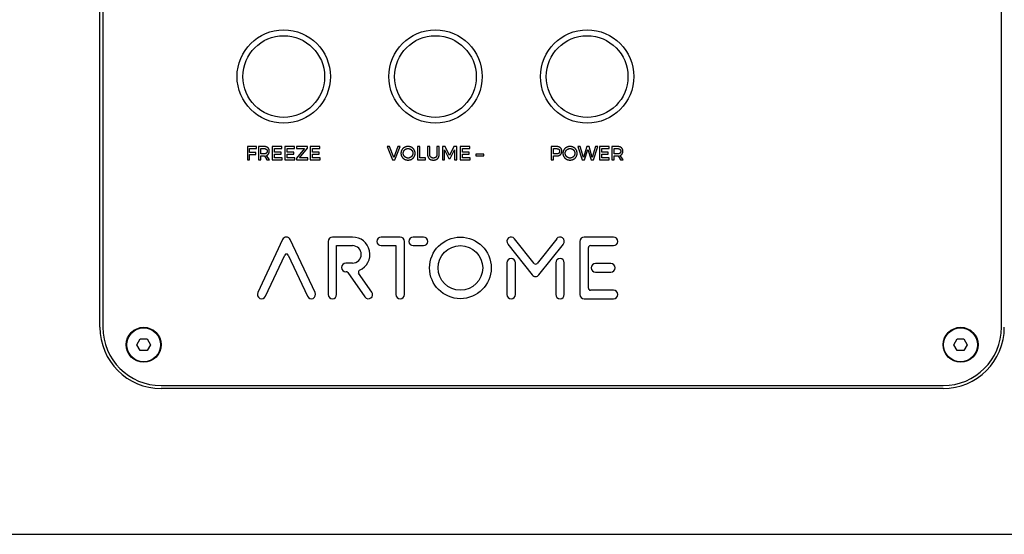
# Model space of a CAD drawing. Extents: x 11880 to 25577, y 6756 to 10446.
# Tile 13 of 87: x 12769 to 12937, y 9045 to 9133. Entities that reach past the tile are written whole.
import ezdxf

# ---------------------------------------------------------------- set-up
doc = ezdxf.new("R2010")
doc.units = 0
doc.header["$MEASUREMENT"] = 0
doc.layers.add('HAIRLINE', color=178, linetype='CONTINUOUS')

msp = doc.modelspace()

# ---------------------------------------------------------------- linework, layer by layer
at = {"layer": 'HAIRLINE'}
for p, q in [((12782.44, 9080.26), (12782.44, 9174.26)), ((12782.94, 9174.26), (12782.94, 9080.26)), ((12936.94, 9080.26), (12936.94, 9174.26)), ((12810.54, 9111.26), (12809.6, 9111.26)), ((12809.6, 9111.26), (12809.6, 9108.96)), ((12809.99, 9110), (12809.99, 9110.91)), ((12809.99, 9110.91), (12810.54, 9110.91)), ((12838.98, 9111.25), (12838.59, 9111.25)), ((12838.59, 9111.25), (12838.59, 9109.9)), ((12838.98, 9109.9), (12838.98, 9111.25)), ((12840.59, 9111.25), (12840.2, 9111.25)), ((12840.2, 9111.25), (12840.2, 9109.9)), ((12840.59, 9109.9), (12840.59, 9111.25)), ((12859.77, 9111.25), (12859.77, 9108.95)), ((12860.69, 9111.25), (12859.77, 9111.25)), ((12860.16, 9110.9), (12860.67, 9110.9)), ((12860.16, 9109.99), (12860.16, 9110.9)), ((12871.14, 9111.25), (12870.2, 9111.25)), ((12870.2, 9111.25), (12870.2, 9108.95)), ((12870.59, 9109.99), (12870.59, 9110.9)), ((12870.59, 9110.9), (12871.14, 9110.9)), ((12810.54, 9110), (12809.99, 9110)), ((12809.99, 9108.96), (12809.99, 9109.65)), ((12809.99, 9109.65), (12810.54, 9109.65)), ((12810.64, 9109.66), (12811.06, 9108.96)), ((12811.5, 9108.96), (12810.99, 9109.73)), ((12860.67, 9109.99), (12860.16, 9109.99)), ((12860.16, 9108.95), (12860.16, 9109.64)), ((12860.16, 9109.64), (12860.69, 9109.64)), ((12871.14, 9109.99), (12870.59, 9109.99)), ((12870.59, 9108.95), (12870.59, 9109.64)), ((12870.59, 9109.64), (12871.14, 9109.64)), ((12871.24, 9109.65), (12871.66, 9108.95)), ((12872.1, 9108.95), (12871.59, 9109.72)), ((12809.6, 9108.96), (12809.99, 9108.96)), ((12811.06, 9108.96), (12811.5, 9108.96)), ((12859.77, 9108.95), (12860.16, 9108.95)), ((12870.2, 9108.95), (12870.59, 9108.95)), ((12871.66, 9108.95), (12872.1, 9108.95)), ((12825.73, 9095.73), (12822.28, 9095.73)), ((12833.9, 9095.73), (12830.65, 9095.73)), ((12837.89, 9095.73), (12836.1, 9095.73)), ((12870.48, 9095.73), (12865.44, 9095.73)), ((12813.74, 9095.31), (12809.49, 9086.2)), ((12819.31, 9086.2), (12815.07, 9095.31)), ((12821.55, 9095), (12821.55, 9085.89)), ((12823.01, 9085.89), (12823.01, 9094.27)), ((12823.01, 9094.27), (12825.73, 9094.27)), ((12830.65, 9094.27), (12833.17, 9094.27)), ((12833.17, 9094.27), (12833.17, 9085.89)), ((12834.64, 9085.89), (12834.64, 9095)), ((12836.1, 9094.27), (12837.89, 9094.27)), ((12852.34, 9094.54), (12856.53, 9089.26)), ((12856.85, 9091.21), (12853.49, 9095.45)), ((12860.72, 9095.45), (12857.36, 9091.21)), ((12857.68, 9089.26), (12861.86, 9094.54)), ((12864.7, 9095), (12864.7, 9085.89)), ((12866.17, 9086.95), (12866.17, 9093.94)), ((12866.49, 9094.27), (12870.48, 9094.27)), ((12810.82, 9085.58), (12814.11, 9092.63)), ((12814.7, 9092.63), (12817.99, 9085.58)), ((12825.73, 9091.26), (12824.57, 9091.26)), ((12852.19, 9091.34), (12852.19, 9085.89)), ((12853.65, 9085.89), (12853.65, 9091.34)), ((12860.56, 9091.34), (12860.56, 9085.89)), ((12862.02, 9085.89), (12862.02, 9091.34)), ((12869.99, 9091.18), (12867.39, 9091.18)), ((12824.57, 9089.79), (12824.66, 9089.79)), ((12824.93, 9089.66), (12827.86, 9085.47)), ((12829.06, 9086.31), (12826.78, 9089.56)), ((12867.39, 9089.71), (12869.99, 9089.71)), ((12870.48, 9086.62), (12866.49, 9086.62)), ((12865.44, 9085.16), (12870.48, 9085.16)), ((12792.94, 9070.26), (12926.94, 9070.26)), ((12926.94, 9069.76), (12792.94, 9069.76)), ((12664.94, 9044.76), (13054.94, 9044.76))]:
    msp.add_line(p, q, dxfattribs=at)
for points in [[(12809.25, 9110.91), (12809.26, 9111.26), (12807.71, 9111.26), (12807.71, 9108.96), (12808.1, 9108.96), (12808.1, 9109.9), (12809.15, 9109.9), (12809.15, 9110.25), (12808.1, 9110.25), (12808.1, 9110.91)], [(12813.62, 9110.91), (12813.62, 9111.26), (12811.98, 9111.26), (12811.98, 9108.96), (12813.66, 9108.96), (12813.66, 9109.31), (12812.37, 9109.31), (12812.37, 9109.94), (12813.49, 9109.94), (12813.49, 9110.29), (12812.37, 9110.29), (12812.37, 9110.91)], [(12815.78, 9110.91), (12815.78, 9111.26), (12814.13, 9111.26), (12814.13, 9108.96), (12815.82, 9108.96), (12815.82, 9109.31), (12814.52, 9109.31), (12814.52, 9109.94), (12815.65, 9109.94), (12815.65, 9110.29), (12814.52, 9110.29), (12814.52, 9110.91)], [(12818.03, 9110.98), (12818.03, 9111.26), (12816.15, 9111.26), (12816.15, 9110.91), (12817.51, 9110.91), (12816.11, 9109.24), (12816.11, 9108.96), (12818.05, 9108.96), (12818.05, 9109.31), (12816.63, 9109.31)], [(12820.12, 9110.91), (12820.12, 9111.26), (12818.48, 9111.26), (12818.48, 9108.96), (12820.16, 9108.96), (12820.16, 9109.31), (12818.87, 9109.31), (12818.87, 9109.94), (12819.99, 9109.94), (12819.99, 9110.29), (12818.87, 9110.29), (12818.87, 9110.91)], [(12832.98, 9108.95), (12833.91, 9111.25), (12833.5, 9111.25), (12832.79, 9109.38), (12832.08, 9111.25), (12831.66, 9111.25), (12832.58, 9108.95)], [(12835.25, 9111.26), (12835.21, 9111.26), (12835.18, 9111.26), (12835.15, 9111.26), (12835.12, 9111.26), (12835.09, 9111.25), (12835.06, 9111.25), (12835.03, 9111.24), (12835, 9111.24), (12834.97, 9111.23), (12834.94, 9111.23), (12834.91, 9111.22), (12834.88, 9111.21), (12834.85, 9111.2), (12834.82, 9111.19), (12834.79, 9111.18), (12834.77, 9111.17), (12834.74, 9111.16), (12834.71, 9111.15), (12834.69, 9111.14), (12834.66, 9111.12), (12834.63, 9111.11), (12834.61, 9111.1), (12834.58, 9111.08), (12834.56, 9111.07), (12834.53, 9111.05), (12834.51, 9111.04), (12834.49, 9111.02), (12834.47, 9111), (12834.44, 9110.98), (12834.42, 9110.97), (12834.4, 9110.95), (12834.38, 9110.93), (12834.36, 9110.91), (12834.34, 9110.89), (12834.32, 9110.87), (12834.3, 9110.85), (12834.28, 9110.83), (12834.27, 9110.8), (12834.25, 9110.78), (12834.23, 9110.76), (12834.22, 9110.73), (12834.2, 9110.71), (12834.19, 9110.69), (12834.17, 9110.66), (12834.16, 9110.64), (12834.15, 9110.61), (12834.13, 9110.59), (12834.12, 9110.56), (12834.11, 9110.53), (12834.1, 9110.51), (12834.09, 9110.48), (12834.08, 9110.45), (12834.07, 9110.43), (12834.07, 9110.4), (12834.06, 9110.37), (12834.05, 9110.34), (12834.05, 9110.31), (12834.04, 9110.28), (12834.04, 9110.25), (12834.03, 9110.22), (12834.03, 9110.19), (12834.03, 9110.16), (12834.03, 9110.13), (12834.03, 9110.1), (12834.03, 9110.07), (12834.03, 9110.04), (12834.03, 9110.01), (12834.03, 9109.98), (12834.04, 9109.95), (12834.04, 9109.92), (12834.05, 9109.89), (12834.05, 9109.86), (12834.06, 9109.83), (12834.07, 9109.81), (12834.07, 9109.78), (12834.08, 9109.75), (12834.09, 9109.72), (12834.1, 9109.69), (12834.11, 9109.67), (12834.12, 9109.64), (12834.13, 9109.62), (12834.15, 9109.59), (12834.16, 9109.56), (12834.17, 9109.54), (12834.19, 9109.51), (12834.2, 9109.49), (12834.22, 9109.47), (12834.23, 9109.44), (12834.25, 9109.42), (12834.27, 9109.4), (12834.28, 9109.38), (12834.3, 9109.35), (12834.32, 9109.33), (12834.34, 9109.31), (12834.36, 9109.29), (12834.38, 9109.27), (12834.4, 9109.25), (12834.42, 9109.23), (12834.44, 9109.21), (12834.47, 9109.2), (12834.49, 9109.18), (12834.51, 9109.16), (12834.53, 9109.15), (12834.56, 9109.13), (12834.58, 9109.12), (12834.61, 9109.1), (12834.63, 9109.09), (12834.66, 9109.07), (12834.69, 9109.06), (12834.71, 9109.05), (12834.74, 9109.04), (12834.77, 9109.02), (12834.79, 9109.01), (12834.82, 9109), (12834.85, 9108.99), (12834.88, 9108.99), (12834.91, 9108.98), (12834.94, 9108.97), (12834.97, 9108.96), (12835, 9108.96), (12835.03, 9108.95), (12835.06, 9108.95), (12835.09, 9108.94), (12835.12, 9108.94), (12835.15, 9108.94), (12835.18, 9108.94), (12835.21, 9108.93), (12835.25, 9108.93), (12835.28, 9108.93), (12835.31, 9108.94), (12835.34, 9108.94), (12835.37, 9108.94), (12835.4, 9108.94), (12835.44, 9108.95), (12835.47, 9108.95), (12835.5, 9108.96), (12835.53, 9108.96), (12835.56, 9108.97), (12835.58, 9108.98), (12835.61, 9108.99), (12835.64, 9108.99), (12835.67, 9109), (12835.7, 9109.01), (12835.73, 9109.02), (12835.75, 9109.04), (12835.78, 9109.05), (12835.81, 9109.06), (12835.83, 9109.07), (12835.86, 9109.09), (12835.88, 9109.1), (12835.91, 9109.12), (12835.93, 9109.13), (12835.96, 9109.15), (12835.98, 9109.16), (12836, 9109.18), (12836.03, 9109.2), (12836.05, 9109.21), (12836.07, 9109.23), (12836.09, 9109.25), (12836.11, 9109.27), (12836.13, 9109.29), (12836.15, 9109.31), (12836.17, 9109.33), (12836.19, 9109.35), (12836.21, 9109.38), (12836.23, 9109.4), (12836.24, 9109.42), (12836.26, 9109.44), (12836.28, 9109.47), (12836.29, 9109.49), (12836.31, 9109.51), (12836.32, 9109.54), (12836.33, 9109.56), (12836.35, 9109.59), (12836.36, 9109.62), (12836.37, 9109.64), (12836.38, 9109.67), (12836.39, 9109.69), (12836.4, 9109.72), (12836.41, 9109.75), (12836.42, 9109.78), (12836.43, 9109.81), (12836.43, 9109.83), (12836.44, 9109.86), (12836.45, 9109.89), (12836.45, 9109.92), (12836.46, 9109.95), (12836.46, 9109.98), (12836.46, 9110.01), (12836.46, 9110.04), (12836.47, 9110.07), (12836.47, 9110.1), (12836.47, 9110.13), (12836.46, 9110.16), (12836.46, 9110.19), (12836.46, 9110.22), (12836.46, 9110.25), (12836.45, 9110.28), (12836.45, 9110.31), (12836.44, 9110.34), (12836.43, 9110.37), (12836.43, 9110.4), (12836.42, 9110.42), (12836.41, 9110.45), (12836.4, 9110.48), (12836.39, 9110.51), (12836.38, 9110.53), (12836.37, 9110.56), (12836.36, 9110.59), (12836.35, 9110.61), (12836.33, 9110.64), (12836.32, 9110.66), (12836.31, 9110.69), (12836.29, 9110.71), (12836.28, 9110.73), (12836.26, 9110.76), (12836.24, 9110.78), (12836.23, 9110.8), (12836.21, 9110.82), (12836.19, 9110.85), (12836.17, 9110.87), (12836.15, 9110.89), (12836.13, 9110.91), (12836.11, 9110.93), (12836.09, 9110.95), (12836.07, 9110.97), (12836.05, 9110.98), (12836.03, 9111), (12836, 9111.02), (12835.98, 9111.04), (12835.96, 9111.05), (12835.93, 9111.07), (12835.91, 9111.08), (12835.88, 9111.1), (12835.86, 9111.11), (12835.83, 9111.12), (12835.81, 9111.14), (12835.78, 9111.15), (12835.75, 9111.16), (12835.73, 9111.17), (12835.7, 9111.18), (12835.67, 9111.19), (12835.64, 9111.2), (12835.61, 9111.21), (12835.58, 9111.22), (12835.56, 9111.23), (12835.53, 9111.23), (12835.5, 9111.24), (12835.47, 9111.24), (12835.44, 9111.25), (12835.4, 9111.25), (12835.37, 9111.26), (12835.34, 9111.26), (12835.31, 9111.26), (12835.28, 9111.26)], [(12835.25, 9110.91), (12835.27, 9110.91), (12835.29, 9110.91), (12835.31, 9110.91), (12835.33, 9110.91), (12835.35, 9110.91), (12835.37, 9110.9), (12835.39, 9110.9), (12835.41, 9110.9), (12835.43, 9110.89), (12835.45, 9110.89), (12835.47, 9110.88), (12835.49, 9110.88), (12835.51, 9110.87), (12835.53, 9110.86), (12835.55, 9110.86), (12835.57, 9110.85), (12835.59, 9110.84), (12835.6, 9110.83), (12835.62, 9110.83), (12835.64, 9110.82), (12835.66, 9110.81), (12835.67, 9110.8), (12835.69, 9110.79), (12835.71, 9110.78), (12835.72, 9110.77), (12835.74, 9110.75), (12835.75, 9110.74), (12835.77, 9110.73), (12835.78, 9110.72), (12835.8, 9110.7), (12835.81, 9110.69), (12835.83, 9110.68), (12835.84, 9110.66), (12835.85, 9110.65), (12835.87, 9110.64), (12835.88, 9110.62), (12835.89, 9110.61), (12835.9, 9110.59), (12835.92, 9110.57), (12835.93, 9110.56), (12835.94, 9110.54), (12835.95, 9110.53), (12835.96, 9110.51), (12835.97, 9110.49), (12835.98, 9110.47), (12835.99, 9110.46), (12836, 9110.44), (12836, 9110.42), (12836.01, 9110.4), (12836.02, 9110.38), (12836.02, 9110.36), (12836.03, 9110.35), (12836.04, 9110.33), (12836.04, 9110.31), (12836.05, 9110.29), (12836.05, 9110.27), (12836.06, 9110.25), (12836.06, 9110.23), (12836.06, 9110.21), (12836.06, 9110.19), (12836.07, 9110.16), (12836.07, 9110.14), (12836.07, 9110.12), (12836.07, 9110.1), (12836.07, 9110.08), (12836.07, 9110.06), (12836.07, 9110.04), (12836.06, 9110.02), (12836.06, 9110), (12836.06, 9109.98), (12836.06, 9109.96), (12836.05, 9109.94), (12836.05, 9109.92), (12836.04, 9109.9), (12836.04, 9109.88), (12836.03, 9109.86), (12836.03, 9109.84), (12836.02, 9109.83), (12836.01, 9109.81), (12836.01, 9109.79), (12836, 9109.77), (12835.99, 9109.75), (12835.98, 9109.73), (12835.97, 9109.71), (12835.96, 9109.7), (12835.95, 9109.68), (12835.94, 9109.66), (12835.93, 9109.64), (12835.92, 9109.63), (12835.91, 9109.61), (12835.89, 9109.6), (12835.88, 9109.58), (12835.87, 9109.57), (12835.86, 9109.55), (12835.84, 9109.54), (12835.83, 9109.52), (12835.81, 9109.51), (12835.8, 9109.49), (12835.79, 9109.48), (12835.77, 9109.47), (12835.75, 9109.46), (12835.74, 9109.44), (12835.72, 9109.43), (12835.71, 9109.42), (12835.69, 9109.41), (12835.67, 9109.4), (12835.65, 9109.39), (12835.64, 9109.38), (12835.62, 9109.37), (12835.6, 9109.36), (12835.58, 9109.35), (12835.56, 9109.34), (12835.54, 9109.34), (12835.53, 9109.33), (12835.51, 9109.32), (12835.49, 9109.32), (12835.47, 9109.31), (12835.45, 9109.31), (12835.43, 9109.3), (12835.41, 9109.3), (12835.39, 9109.29), (12835.37, 9109.29), (12835.35, 9109.29), (12835.33, 9109.29), (12835.31, 9109.28), (12835.29, 9109.28), (12835.27, 9109.28), (12835.25, 9109.28), (12835.23, 9109.28), (12835.21, 9109.28), (12835.19, 9109.29), (12835.17, 9109.29), (12835.15, 9109.29), (12835.13, 9109.29), (12835.11, 9109.3), (12835.08, 9109.3), (12835.07, 9109.3), (12835.05, 9109.31), (12835.03, 9109.31), (12835.01, 9109.32), (12834.99, 9109.33), (12834.97, 9109.33), (12834.95, 9109.34), (12834.93, 9109.35), (12834.91, 9109.35), (12834.89, 9109.36), (12834.88, 9109.37), (12834.86, 9109.38), (12834.84, 9109.39), (12834.82, 9109.4), (12834.81, 9109.41), (12834.79, 9109.42), (12834.77, 9109.43), (12834.76, 9109.44), (12834.74, 9109.46), (12834.73, 9109.47), (12834.71, 9109.48), (12834.7, 9109.49), (12834.68, 9109.51), (12834.67, 9109.52), (12834.65, 9109.53), (12834.64, 9109.55), (12834.63, 9109.56), (12834.61, 9109.58), (12834.6, 9109.59), (12834.59, 9109.61), (12834.58, 9109.63), (12834.57, 9109.64), (12834.55, 9109.66), (12834.54, 9109.67), (12834.53, 9109.69), (12834.52, 9109.71), (12834.51, 9109.73), (12834.5, 9109.74), (12834.5, 9109.76), (12834.49, 9109.78), (12834.48, 9109.8), (12834.47, 9109.82), (12834.47, 9109.84), (12834.46, 9109.86), (12834.45, 9109.88), (12834.45, 9109.89), (12834.44, 9109.91), (12834.44, 9109.93), (12834.43, 9109.95), (12834.43, 9109.98), (12834.43, 9110), (12834.43, 9110.02), (12834.42, 9110.04), (12834.42, 9110.06), (12834.42, 9110.08), (12834.42, 9110.1), (12834.42, 9110.12), (12834.42, 9110.14), (12834.42, 9110.16), (12834.43, 9110.19), (12834.43, 9110.21), (12834.43, 9110.23), (12834.43, 9110.25), (12834.44, 9110.27), (12834.44, 9110.29), (12834.45, 9110.31), (12834.45, 9110.33), (12834.46, 9110.35), (12834.47, 9110.36), (12834.47, 9110.38), (12834.48, 9110.4), (12834.49, 9110.42), (12834.5, 9110.44), (12834.5, 9110.46), (12834.51, 9110.47), (12834.52, 9110.49), (12834.53, 9110.51), (12834.54, 9110.53), (12834.55, 9110.54), (12834.56, 9110.56), (12834.58, 9110.57), (12834.59, 9110.59), (12834.6, 9110.61), (12834.61, 9110.62), (12834.62, 9110.64), (12834.64, 9110.65), (12834.65, 9110.66), (12834.67, 9110.68), (12834.68, 9110.69), (12834.69, 9110.7), (12834.71, 9110.72), (12834.72, 9110.73), (12834.74, 9110.74), (12834.76, 9110.75), (12834.77, 9110.77), (12834.79, 9110.78), (12834.81, 9110.79), (12834.82, 9110.8), (12834.84, 9110.81), (12834.86, 9110.82), (12834.87, 9110.83), (12834.89, 9110.83), (12834.91, 9110.84), (12834.93, 9110.85), (12834.95, 9110.86), (12834.97, 9110.86), (12834.99, 9110.87), (12835, 9110.88), (12835.02, 9110.88), (12835.04, 9110.89), (12835.06, 9110.89), (12835.08, 9110.9), (12835.1, 9110.9), (12835.12, 9110.9), (12835.15, 9110.91), (12835.17, 9110.91), (12835.19, 9110.91), (12835.21, 9110.91), (12835.23, 9110.91)], [(12838.26, 9109.3), (12837.27, 9109.3), (12837.27, 9111.25), (12836.88, 9111.25), (12836.88, 9108.95), (12838.26, 9108.95)], [(12843.58, 9108.95), (12843.58, 9111.25), (12843.12, 9111.25), (12842.36, 9109.72), (12841.6, 9111.25), (12841.14, 9111.25), (12841.14, 9108.95), (12841.51, 9108.95), (12841.51, 9110.67), (12842.24, 9109.19), (12842.49, 9109.19), (12843.21, 9110.67), (12843.22, 9108.95)], [(12845.83, 9110.9), (12845.83, 9111.25), (12844.18, 9111.25), (12844.18, 9108.95), (12845.87, 9108.95), (12845.87, 9109.3), (12844.57, 9109.3), (12844.57, 9109.93), (12845.7, 9109.93), (12845.7, 9110.28), (12844.57, 9110.28), (12844.57, 9110.9)], [(12863.01, 9111.26), (12862.98, 9111.26), (12862.95, 9111.26), (12862.92, 9111.26), (12862.88, 9111.26), (12862.85, 9111.25), (12862.82, 9111.25), (12862.79, 9111.24), (12862.76, 9111.24), (12862.73, 9111.23), (12862.7, 9111.23), (12862.67, 9111.22), (12862.64, 9111.21), (12862.61, 9111.2), (12862.59, 9111.19), (12862.56, 9111.18), (12862.53, 9111.17), (12862.5, 9111.16), (12862.48, 9111.15), (12862.45, 9111.14), (12862.42, 9111.12), (12862.4, 9111.11), (12862.37, 9111.1), (12862.35, 9111.08), (12862.32, 9111.07), (12862.3, 9111.05), (12862.28, 9111.04), (12862.25, 9111.02), (12862.23, 9111), (12862.21, 9110.98), (12862.19, 9110.97), (12862.16, 9110.95), (12862.14, 9110.93), (12862.12, 9110.91), (12862.1, 9110.89), (12862.08, 9110.87), (12862.07, 9110.85), (12862.05, 9110.83), (12862.03, 9110.8), (12862.01, 9110.78), (12862, 9110.76), (12861.98, 9110.73), (12861.97, 9110.71), (12861.95, 9110.69), (12861.94, 9110.66), (12861.92, 9110.64), (12861.91, 9110.61), (12861.9, 9110.59), (12861.89, 9110.56), (12861.87, 9110.53), (12861.86, 9110.51), (12861.85, 9110.48), (12861.85, 9110.45), (12861.84, 9110.43), (12861.83, 9110.4), (12861.82, 9110.37), (12861.82, 9110.34), (12861.81, 9110.31), (12861.81, 9110.28), (12861.8, 9110.25), (12861.8, 9110.22), (12861.8, 9110.19), (12861.79, 9110.16), (12861.79, 9110.13), (12861.79, 9110.1), (12861.79, 9110.07), (12861.79, 9110.04), (12861.8, 9110.01), (12861.8, 9109.98), (12861.8, 9109.95), (12861.81, 9109.92), (12861.81, 9109.89), (12861.82, 9109.86), (12861.82, 9109.83), (12861.83, 9109.81), (12861.84, 9109.78), (12861.85, 9109.75), (12861.85, 9109.72), (12861.86, 9109.69), (12861.87, 9109.67), (12861.89, 9109.64), (12861.9, 9109.62), (12861.91, 9109.59), (12861.92, 9109.56), (12861.94, 9109.54), (12861.95, 9109.51), (12861.97, 9109.49), (12861.98, 9109.47), (12862, 9109.44), (12862.01, 9109.42), (12862.03, 9109.4), (12862.05, 9109.38), (12862.07, 9109.35), (12862.08, 9109.33), (12862.1, 9109.31), (12862.12, 9109.29), (12862.14, 9109.27), (12862.16, 9109.25), (12862.19, 9109.23), (12862.21, 9109.21), (12862.23, 9109.2), (12862.25, 9109.18), (12862.28, 9109.16), (12862.3, 9109.15), (12862.32, 9109.13), (12862.35, 9109.12), (12862.37, 9109.1), (12862.4, 9109.09), (12862.42, 9109.07), (12862.45, 9109.06), (12862.48, 9109.05), (12862.5, 9109.04), (12862.53, 9109.02), (12862.56, 9109.01), (12862.59, 9109), (12862.61, 9108.99), (12862.64, 9108.99), (12862.67, 9108.98), (12862.7, 9108.97), (12862.73, 9108.96), (12862.76, 9108.96), (12862.79, 9108.95), (12862.82, 9108.95), (12862.85, 9108.94), (12862.88, 9108.94), (12862.92, 9108.94), (12862.95, 9108.94), (12862.98, 9108.93), (12863.01, 9108.93), (12863.04, 9108.93), (12863.07, 9108.94), (12863.11, 9108.94), (12863.14, 9108.94), (12863.17, 9108.94), (12863.2, 9108.95), (12863.23, 9108.95), (12863.26, 9108.96), (12863.29, 9108.96), (12863.32, 9108.97), (12863.35, 9108.98), (12863.38, 9108.99), (12863.41, 9108.99), (12863.44, 9109), (12863.46, 9109.01), (12863.49, 9109.02), (12863.52, 9109.04), (12863.55, 9109.05), (12863.57, 9109.06), (12863.6, 9109.07), (12863.62, 9109.09), (12863.65, 9109.1), (12863.67, 9109.12), (12863.7, 9109.13), (12863.72, 9109.15), (12863.75, 9109.16), (12863.77, 9109.18), (12863.79, 9109.2), (12863.81, 9109.21), (12863.84, 9109.23), (12863.86, 9109.25), (12863.88, 9109.27), (12863.9, 9109.29), (12863.92, 9109.31), (12863.94, 9109.33), (12863.96, 9109.35), (12863.97, 9109.38), (12863.99, 9109.4), (12864.01, 9109.42), (12864.03, 9109.44), (12864.04, 9109.47), (12864.06, 9109.49), (12864.07, 9109.51), (12864.09, 9109.54), (12864.1, 9109.56), (12864.11, 9109.59), (12864.12, 9109.62), (12864.14, 9109.64), (12864.15, 9109.67), (12864.16, 9109.69), (12864.17, 9109.72), (12864.18, 9109.75), (12864.18, 9109.78), (12864.19, 9109.81), (12864.2, 9109.83), (12864.21, 9109.86), (12864.21, 9109.89), (12864.22, 9109.92), (12864.22, 9109.95), (12864.22, 9109.98), (12864.23, 9110.01), (12864.23, 9110.04), (12864.23, 9110.07), (12864.23, 9110.1), (12864.23, 9110.13), (12864.23, 9110.16), (12864.23, 9110.19), (12864.22, 9110.22), (12864.22, 9110.25), (12864.22, 9110.28), (12864.21, 9110.31), (12864.21, 9110.34), (12864.2, 9110.37), (12864.19, 9110.4), (12864.18, 9110.42), (12864.18, 9110.45), (12864.17, 9110.48), (12864.16, 9110.51), (12864.15, 9110.53), (12864.14, 9110.56), (12864.12, 9110.59), (12864.11, 9110.61), (12864.1, 9110.64), (12864.09, 9110.66), (12864.07, 9110.69), (12864.06, 9110.71), (12864.04, 9110.73), (12864.03, 9110.76), (12864.01, 9110.78), (12863.99, 9110.8), (12863.97, 9110.82), (12863.96, 9110.85), (12863.94, 9110.87), (12863.92, 9110.89), (12863.9, 9110.91), (12863.88, 9110.93), (12863.86, 9110.95), (12863.84, 9110.97), (12863.81, 9110.98), (12863.79, 9111), (12863.77, 9111.02), (12863.75, 9111.04), (12863.72, 9111.05), (12863.7, 9111.07), (12863.67, 9111.08), (12863.65, 9111.1), (12863.62, 9111.11), (12863.6, 9111.12), (12863.57, 9111.14), (12863.55, 9111.15), (12863.52, 9111.16), (12863.49, 9111.17), (12863.46, 9111.18), (12863.44, 9111.19), (12863.41, 9111.2), (12863.38, 9111.21), (12863.35, 9111.22), (12863.32, 9111.23), (12863.29, 9111.23), (12863.26, 9111.24), (12863.23, 9111.24), (12863.2, 9111.25), (12863.17, 9111.25), (12863.14, 9111.26), (12863.11, 9111.26), (12863.07, 9111.26), (12863.04, 9111.26)], [(12863.01, 9110.91), (12863.04, 9110.91), (12863.06, 9110.91), (12863.08, 9110.91), (12863.1, 9110.91), (12863.12, 9110.91), (12863.14, 9110.9), (12863.16, 9110.9), (12863.18, 9110.9), (12863.2, 9110.89), (12863.22, 9110.89), (12863.24, 9110.88), (12863.26, 9110.88), (12863.28, 9110.87), (12863.29, 9110.86), (12863.31, 9110.86), (12863.33, 9110.85), (12863.35, 9110.84), (12863.37, 9110.83), (12863.39, 9110.83), (12863.4, 9110.82), (12863.42, 9110.81), (12863.44, 9110.8), (12863.45, 9110.79), (12863.47, 9110.78), (12863.49, 9110.77), (12863.5, 9110.75), (12863.52, 9110.74), (12863.53, 9110.73), (12863.55, 9110.72), (12863.56, 9110.7), (12863.58, 9110.69), (12863.59, 9110.68), (12863.61, 9110.66), (12863.62, 9110.65), (12863.63, 9110.64), (12863.64, 9110.62), (12863.66, 9110.61), (12863.67, 9110.59), (12863.68, 9110.57), (12863.69, 9110.56), (12863.7, 9110.54), (12863.71, 9110.53), (12863.72, 9110.51), (12863.73, 9110.49), (12863.74, 9110.47), (12863.75, 9110.46), (12863.76, 9110.44), (12863.77, 9110.42), (12863.78, 9110.4), (12863.78, 9110.38), (12863.79, 9110.36), (12863.8, 9110.35), (12863.8, 9110.33), (12863.81, 9110.31), (12863.81, 9110.29), (12863.82, 9110.27), (12863.82, 9110.25), (12863.82, 9110.23), (12863.83, 9110.21), (12863.83, 9110.19), (12863.83, 9110.16), (12863.83, 9110.14), (12863.83, 9110.12), (12863.83, 9110.1), (12863.83, 9110.08), (12863.83, 9110.06), (12863.83, 9110.04), (12863.83, 9110.02), (12863.83, 9110), (12863.82, 9109.98), (12863.82, 9109.96), (12863.82, 9109.94), (12863.81, 9109.92), (12863.81, 9109.9), (12863.8, 9109.88), (12863.8, 9109.86), (12863.79, 9109.84), (12863.79, 9109.83), (12863.78, 9109.81), (12863.77, 9109.79), (12863.76, 9109.77), (12863.75, 9109.75), (12863.75, 9109.73), (12863.74, 9109.71), (12863.73, 9109.7), (12863.72, 9109.68), (12863.71, 9109.66), (12863.69, 9109.64), (12863.68, 9109.63), (12863.67, 9109.61), (12863.66, 9109.6), (12863.65, 9109.58), (12863.63, 9109.57), (12863.62, 9109.55), (12863.61, 9109.54), (12863.59, 9109.52), (12863.58, 9109.51), (12863.56, 9109.49), (12863.55, 9109.48), (12863.53, 9109.47), (12863.52, 9109.46), (12863.5, 9109.44), (12863.49, 9109.43), (12863.47, 9109.42), (12863.45, 9109.41), (12863.44, 9109.4), (12863.42, 9109.39), (12863.4, 9109.38), (12863.38, 9109.37), (12863.36, 9109.36), (12863.35, 9109.35), (12863.33, 9109.34), (12863.31, 9109.34), (12863.29, 9109.33), (12863.27, 9109.32), (12863.25, 9109.32), (12863.23, 9109.31), (12863.21, 9109.31), (12863.19, 9109.3), (12863.17, 9109.3), (12863.15, 9109.29), (12863.13, 9109.29), (12863.11, 9109.29), (12863.09, 9109.29), (12863.07, 9109.28), (12863.05, 9109.28), (12863.03, 9109.28), (12863.01, 9109.28), (12862.99, 9109.28), (12862.97, 9109.28), (12862.95, 9109.29), (12862.93, 9109.29), (12862.91, 9109.29), (12862.89, 9109.29), (12862.87, 9109.3), (12862.85, 9109.3), (12862.83, 9109.3), (12862.81, 9109.31), (12862.79, 9109.31), (12862.77, 9109.32), (12862.75, 9109.33), (12862.73, 9109.33), (12862.71, 9109.34), (12862.69, 9109.35), (12862.68, 9109.35), (12862.66, 9109.36), (12862.64, 9109.37), (12862.62, 9109.38), (12862.61, 9109.39), (12862.59, 9109.4), (12862.57, 9109.41), (12862.55, 9109.42), (12862.54, 9109.43), (12862.52, 9109.44), (12862.51, 9109.46), (12862.49, 9109.47), (12862.48, 9109.48), (12862.46, 9109.49), (12862.45, 9109.51), (12862.43, 9109.52), (12862.42, 9109.53), (12862.4, 9109.55), (12862.39, 9109.56), (12862.38, 9109.58), (12862.37, 9109.59), (12862.35, 9109.61), (12862.34, 9109.63), (12862.33, 9109.64), (12862.32, 9109.66), (12862.31, 9109.67), (12862.3, 9109.69), (12862.29, 9109.71), (12862.28, 9109.73), (12862.27, 9109.74), (12862.26, 9109.76), (12862.25, 9109.78), (12862.24, 9109.8), (12862.24, 9109.82), (12862.23, 9109.84), (12862.22, 9109.86), (12862.22, 9109.88), (12862.21, 9109.89), (12862.21, 9109.91), (12862.2, 9109.93), (12862.2, 9109.95), (12862.2, 9109.98), (12862.19, 9110), (12862.19, 9110.02), (12862.19, 9110.04), (12862.19, 9110.06), (12862.19, 9110.08), (12862.19, 9110.1), (12862.19, 9110.12), (12862.19, 9110.14), (12862.19, 9110.16), (12862.19, 9110.19), (12862.19, 9110.21), (12862.2, 9110.23), (12862.2, 9110.25), (12862.2, 9110.27), (12862.21, 9110.29), (12862.21, 9110.31), (12862.22, 9110.33), (12862.22, 9110.35), (12862.23, 9110.36), (12862.24, 9110.38), (12862.24, 9110.4), (12862.25, 9110.42), (12862.26, 9110.44), (12862.27, 9110.46), (12862.28, 9110.47), (12862.29, 9110.49), (12862.3, 9110.51), (12862.31, 9110.53), (12862.32, 9110.54), (12862.33, 9110.56), (12862.34, 9110.57), (12862.35, 9110.59), (12862.36, 9110.61), (12862.38, 9110.62), (12862.39, 9110.64), (12862.4, 9110.65), (12862.42, 9110.66), (12862.43, 9110.68), (12862.44, 9110.69), (12862.46, 9110.7), (12862.47, 9110.72), (12862.49, 9110.73), (12862.5, 9110.74), (12862.52, 9110.75), (12862.54, 9110.77), (12862.55, 9110.78), (12862.57, 9110.79), (12862.59, 9110.8), (12862.6, 9110.81), (12862.62, 9110.82), (12862.64, 9110.83), (12862.66, 9110.83), (12862.68, 9110.84), (12862.69, 9110.85), (12862.71, 9110.86), (12862.73, 9110.86), (12862.75, 9110.87), (12862.77, 9110.88), (12862.79, 9110.88), (12862.81, 9110.89), (12862.83, 9110.89), (12862.85, 9110.9), (12862.87, 9110.9), (12862.89, 9110.9), (12862.91, 9110.91), (12862.93, 9110.91), (12862.95, 9110.91), (12862.97, 9110.91), (12862.99, 9110.91)], [(12867.01, 9108.95), (12867.78, 9111.25), (12867.38, 9111.25), (12866.82, 9109.38), (12866.26, 9111.25), (12865.88, 9111.25), (12865.33, 9109.38), (12864.77, 9111.25), (12864.35, 9111.25), (12865.11, 9108.95), (12865.51, 9108.95), (12866.07, 9110.74), (12866.61, 9108.95)], [(12869.69, 9110.9), (12869.69, 9111.25), (12868.05, 9111.25), (12868.05, 9108.95), (12869.73, 9108.95), (12869.73, 9109.3), (12868.44, 9109.3), (12868.44, 9109.93), (12869.56, 9109.93), (12869.56, 9110.28), (12868.44, 9110.28), (12868.44, 9110.9)], [(12848.22, 9109.69), (12848.22, 9109.95), (12846.88, 9109.95), (12846.88, 9109.69)], [(12789.36, 9078.26), (12790.51, 9078.26), (12791.09, 9077.26), (12790.51, 9076.26), (12789.36, 9076.26), (12788.78, 9077.26)], [(12929.36, 9078.26), (12930.51, 9078.26), (12931.09, 9077.26), (12930.51, 9076.26), (12929.36, 9076.26), (12928.78, 9077.26)]]:
    msp.add_lwpolyline(points, close=True, dxfattribs=at)
for points in [[(12810.99, 9109.73), (12811.01, 9109.74), (12811.03, 9109.75), (12811.04, 9109.75), (12811.06, 9109.76), (12811.07, 9109.77), (12811.08, 9109.77), (12811.09, 9109.78), (12811.11, 9109.79), (12811.12, 9109.8), (12811.13, 9109.8), (12811.14, 9109.81), (12811.16, 9109.82), (12811.17, 9109.83), (12811.18, 9109.84), (12811.19, 9109.84), (12811.2, 9109.85), (12811.21, 9109.86), (12811.22, 9109.87), (12811.23, 9109.88), (12811.24, 9109.89), (12811.25, 9109.9), (12811.26, 9109.91), (12811.27, 9109.92), (12811.28, 9109.93), (12811.29, 9109.94), (12811.3, 9109.95), (12811.31, 9109.96), (12811.32, 9109.97), (12811.32, 9109.99), (12811.33, 9110), (12811.34, 9110.01), (12811.35, 9110.02), (12811.35, 9110.03), (12811.36, 9110.05), (12811.37, 9110.06), (12811.37, 9110.07), (12811.38, 9110.08), (12811.39, 9110.1), (12811.39, 9110.11), (12811.4, 9110.12), (12811.4, 9110.14), (12811.41, 9110.15), (12811.41, 9110.16), (12811.42, 9110.18), (12811.42, 9110.19), (12811.43, 9110.21), (12811.43, 9110.22), (12811.44, 9110.24), (12811.44, 9110.25), (12811.44, 9110.28), (12811.45, 9110.31), (12811.45, 9110.34), (12811.46, 9110.37), (12811.46, 9110.41), (12811.46, 9110.44), (12811.46, 9110.48), (12811.46, 9110.5), (12811.46, 9110.52), (12811.46, 9110.54), (12811.46, 9110.57), (12811.46, 9110.59), (12811.45, 9110.61), (12811.45, 9110.63), (12811.45, 9110.65), (12811.44, 9110.67), (12811.44, 9110.69), (12811.43, 9110.71), (12811.43, 9110.73), (12811.42, 9110.75), (12811.42, 9110.77), (12811.41, 9110.79), (12811.4, 9110.81), (12811.39, 9110.83), (12811.38, 9110.84), (12811.38, 9110.86), (12811.37, 9110.88), (12811.36, 9110.9), (12811.35, 9110.91), (12811.34, 9110.93), (12811.32, 9110.94), (12811.31, 9110.96), (12811.3, 9110.97), (12811.29, 9110.99), (12811.28, 9111), (12811.26, 9111.02), (12811.25, 9111.03), (12811.23, 9111.04), (12811.22, 9111.06), (12811.2, 9111.07), (12811.19, 9111.08), (12811.17, 9111.09), (12811.16, 9111.1), (12811.14, 9111.11), (12811.12, 9111.12), (12811.11, 9111.13), (12811.09, 9111.14), (12811.07, 9111.15), (12811.05, 9111.16), (12811.03, 9111.17), (12811.01, 9111.18), (12810.99, 9111.19), (12810.97, 9111.19), (12810.95, 9111.2), (12810.93, 9111.21), (12810.91, 9111.21), (12810.89, 9111.22), (12810.86, 9111.23), (12810.84, 9111.23), (12810.82, 9111.24), (12810.79, 9111.24), (12810.77, 9111.24), (12810.74, 9111.25), (12810.72, 9111.25), (12810.69, 9111.25), (12810.64, 9111.26), (12810.59, 9111.26), (12810.54, 9111.26)], [(12810.54, 9110.91), (12810.57, 9110.91), (12810.6, 9110.91), (12810.63, 9110.91), (12810.66, 9110.91), (12810.69, 9110.9), (12810.71, 9110.9), (12810.72, 9110.9), (12810.73, 9110.89), (12810.75, 9110.89), (12810.76, 9110.89), (12810.77, 9110.89), (12810.79, 9110.88), (12810.8, 9110.88), (12810.81, 9110.87), (12810.82, 9110.87), (12810.83, 9110.87), (12810.85, 9110.86), (12810.86, 9110.86), (12810.87, 9110.85), (12810.88, 9110.85), (12810.89, 9110.84), (12810.9, 9110.83), (12810.91, 9110.83), (12810.92, 9110.82), (12810.93, 9110.82), (12810.94, 9110.81), (12810.95, 9110.8), (12810.96, 9110.8), (12810.97, 9110.79), (12810.97, 9110.78), (12810.98, 9110.77), (12810.99, 9110.77), (12811, 9110.76), (12811, 9110.75), (12811.01, 9110.74), (12811.02, 9110.73), (12811.02, 9110.72), (12811.03, 9110.71), (12811.04, 9110.7), (12811.04, 9110.69), (12811.05, 9110.68), (12811.05, 9110.67), (12811.06, 9110.66), (12811.06, 9110.65), (12811.07, 9110.64), (12811.07, 9110.63), (12811.07, 9110.62), (12811.08, 9110.61), (12811.08, 9110.6), (12811.08, 9110.58), (12811.09, 9110.57), (12811.09, 9110.56), (12811.09, 9110.55), (12811.09, 9110.53), (12811.09, 9110.52), (12811.09, 9110.51), (12811.09, 9110.49), (12811.09, 9110.48), (12811.09, 9110.47), (12811.09, 9110.45), (12811.09, 9110.44), (12811.09, 9110.42), (12811.09, 9110.41), (12811.09, 9110.4), (12811.09, 9110.38), (12811.09, 9110.37), (12811.09, 9110.36), (12811.08, 9110.34), (12811.08, 9110.33), (12811.08, 9110.32), (12811.07, 9110.31), (12811.07, 9110.3), (12811.07, 9110.28), (12811.06, 9110.27), (12811.06, 9110.26), (12811.05, 9110.25), (12811.05, 9110.24), (12811.04, 9110.23), (12811.04, 9110.22), (12811.03, 9110.21), (12811.02, 9110.2), (12811.02, 9110.19), (12811.01, 9110.18), (12811, 9110.17), (12811, 9110.16), (12810.99, 9110.16), (12810.98, 9110.15), (12810.97, 9110.14), (12810.97, 9110.13), (12810.96, 9110.12), (12810.95, 9110.12), (12810.94, 9110.11), (12810.93, 9110.1), (12810.92, 9110.1), (12810.91, 9110.09), (12810.9, 9110.08), (12810.89, 9110.08), (12810.88, 9110.07), (12810.87, 9110.07), (12810.86, 9110.06), (12810.85, 9110.06), (12810.83, 9110.05), (12810.82, 9110.05), (12810.81, 9110.04), (12810.8, 9110.04), (12810.79, 9110.03), (12810.77, 9110.03), (12810.76, 9110.03), (12810.75, 9110.02), (12810.73, 9110.02), (12810.72, 9110.02), (12810.71, 9110.02), (12810.69, 9110.01), (12810.66, 9110.01), (12810.63, 9110.01), (12810.6, 9110), (12810.57, 9110), (12810.54, 9110)], [(12860.67, 9110.9), (12860.7, 9110.9), (12860.74, 9110.9), (12860.77, 9110.9), (12860.8, 9110.9), (12860.83, 9110.89), (12860.84, 9110.89), (12860.85, 9110.89), (12860.87, 9110.88), (12860.88, 9110.88), (12860.89, 9110.88), (12860.91, 9110.88), (12860.92, 9110.87), (12860.93, 9110.87), (12860.95, 9110.86), (12860.96, 9110.86), (12860.97, 9110.86), (12860.98, 9110.85), (12860.99, 9110.85), (12861, 9110.84), (12861.01, 9110.84), (12861.02, 9110.83), (12861.03, 9110.82), (12861.04, 9110.82), (12861.05, 9110.81), (12861.06, 9110.81), (12861.07, 9110.8), (12861.08, 9110.79), (12861.09, 9110.79), (12861.1, 9110.78), (12861.11, 9110.77), (12861.12, 9110.76), (12861.12, 9110.76), (12861.13, 9110.75), (12861.14, 9110.74), (12861.14, 9110.73), (12861.15, 9110.72), (12861.16, 9110.71), (12861.16, 9110.7), (12861.17, 9110.69), (12861.17, 9110.68), (12861.18, 9110.67), (12861.19, 9110.66), (12861.19, 9110.65), (12861.19, 9110.64), (12861.2, 9110.63), (12861.2, 9110.62), (12861.21, 9110.61), (12861.21, 9110.6), (12861.21, 9110.59), (12861.22, 9110.57), (12861.22, 9110.56), (12861.22, 9110.55), (12861.22, 9110.54), (12861.22, 9110.52), (12861.22, 9110.51), (12861.23, 9110.5), (12861.23, 9110.48), (12861.23, 9110.47), (12861.23, 9110.46), (12861.23, 9110.44), (12861.23, 9110.43), (12861.23, 9110.41), (12861.22, 9110.4), (12861.22, 9110.39), (12861.22, 9110.37), (12861.22, 9110.36), (12861.22, 9110.35), (12861.22, 9110.33), (12861.21, 9110.32), (12861.21, 9110.31), (12861.21, 9110.3), (12861.2, 9110.29), (12861.2, 9110.27), (12861.19, 9110.26), (12861.19, 9110.25), (12861.19, 9110.24), (12861.18, 9110.23), (12861.17, 9110.22), (12861.17, 9110.21), (12861.16, 9110.2), (12861.16, 9110.19), (12861.15, 9110.18), (12861.14, 9110.17), (12861.14, 9110.16), (12861.13, 9110.15), (12861.12, 9110.15), (12861.12, 9110.14), (12861.11, 9110.13), (12861.1, 9110.12), (12861.09, 9110.11), (12861.08, 9110.11), (12861.07, 9110.1), (12861.06, 9110.09), (12861.05, 9110.09), (12861.04, 9110.08), (12861.03, 9110.07), (12861.02, 9110.07), (12861.01, 9110.06), (12861, 9110.06), (12860.99, 9110.05), (12860.98, 9110.05), (12860.97, 9110.04), (12860.96, 9110.04), (12860.95, 9110.03), (12860.93, 9110.03), (12860.92, 9110.02), (12860.91, 9110.02), (12860.89, 9110.02), (12860.88, 9110.01), (12860.87, 9110.01), (12860.85, 9110.01), (12860.84, 9110.01), (12860.83, 9110), (12860.8, 9110), (12860.77, 9110), (12860.74, 9109.99), (12860.7, 9109.99), (12860.67, 9109.99)], [(12860.69, 9109.64), (12860.74, 9109.65), (12860.77, 9109.65), (12860.79, 9109.65), (12860.82, 9109.65), (12860.84, 9109.65), (12860.87, 9109.65), (12860.89, 9109.66), (12860.92, 9109.66), (12860.94, 9109.67), (12860.96, 9109.67), (12860.99, 9109.68), (12861.01, 9109.68), (12861.03, 9109.69), (12861.05, 9109.69), (12861.07, 9109.7), (12861.09, 9109.71), (12861.12, 9109.71), (12861.14, 9109.72), (12861.16, 9109.73), (12861.17, 9109.74), (12861.19, 9109.75), (12861.21, 9109.76), (12861.23, 9109.77), (12861.25, 9109.78), (12861.26, 9109.79), (12861.28, 9109.8), (12861.3, 9109.81), (12861.31, 9109.82), (12861.33, 9109.83), (12861.35, 9109.85), (12861.36, 9109.86), (12861.37, 9109.87), (12861.39, 9109.89), (12861.4, 9109.9), (12861.41, 9109.92), (12861.43, 9109.93), (12861.44, 9109.95), (12861.45, 9109.96), (12861.46, 9109.98), (12861.47, 9109.99), (12861.48, 9110.01), (12861.49, 9110.03), (12861.5, 9110.05), (12861.51, 9110.06), (12861.52, 9110.08), (12861.53, 9110.1), (12861.54, 9110.12), (12861.54, 9110.14), (12861.55, 9110.16), (12861.56, 9110.18), (12861.56, 9110.2), (12861.57, 9110.22), (12861.57, 9110.24), (12861.58, 9110.26), (12861.58, 9110.28), (12861.59, 9110.3), (12861.59, 9110.33), (12861.59, 9110.35), (12861.59, 9110.37), (12861.6, 9110.39), (12861.6, 9110.42), (12861.6, 9110.44), (12861.6, 9110.47), (12861.6, 9110.49), (12861.6, 9110.51), (12861.6, 9110.53), (12861.59, 9110.56), (12861.59, 9110.58), (12861.59, 9110.6), (12861.59, 9110.62), (12861.58, 9110.64), (12861.58, 9110.66), (12861.57, 9110.68), (12861.57, 9110.7), (12861.56, 9110.72), (12861.56, 9110.74), (12861.55, 9110.76), (12861.54, 9110.78), (12861.54, 9110.8), (12861.53, 9110.82), (12861.52, 9110.83), (12861.51, 9110.85), (12861.5, 9110.87), (12861.49, 9110.89), (12861.48, 9110.9), (12861.47, 9110.92), (12861.46, 9110.93), (12861.45, 9110.95), (12861.44, 9110.96), (12861.43, 9110.98), (12861.41, 9110.99), (12861.4, 9111.01), (12861.39, 9111.02), (12861.37, 9111.03), (12861.36, 9111.05), (12861.35, 9111.06), (12861.33, 9111.07), (12861.31, 9111.08), (12861.3, 9111.09), (12861.28, 9111.1), (12861.26, 9111.11), (12861.25, 9111.12), (12861.23, 9111.13), (12861.21, 9111.14), (12861.19, 9111.15), (12861.17, 9111.16), (12861.16, 9111.17), (12861.14, 9111.18), (12861.12, 9111.18), (12861.09, 9111.19), (12861.07, 9111.2), (12861.05, 9111.2), (12861.03, 9111.21), (12861.01, 9111.22), (12860.99, 9111.22), (12860.96, 9111.23), (12860.94, 9111.23), (12860.92, 9111.23), (12860.89, 9111.24), (12860.87, 9111.24), (12860.84, 9111.24), (12860.79, 9111.25), (12860.74, 9111.25), (12860.69, 9111.25)], [(12871.59, 9109.72), (12871.61, 9109.73), (12871.63, 9109.74), (12871.64, 9109.74), (12871.66, 9109.75), (12871.67, 9109.76), (12871.68, 9109.76), (12871.69, 9109.77), (12871.71, 9109.78), (12871.72, 9109.79), (12871.73, 9109.79), (12871.74, 9109.8), (12871.76, 9109.81), (12871.77, 9109.82), (12871.78, 9109.83), (12871.79, 9109.83), (12871.8, 9109.84), (12871.81, 9109.85), (12871.82, 9109.86), (12871.83, 9109.87), (12871.84, 9109.88), (12871.85, 9109.89), (12871.86, 9109.9), (12871.87, 9109.91), (12871.88, 9109.92), (12871.89, 9109.93), (12871.9, 9109.94), (12871.91, 9109.95), (12871.92, 9109.96), (12871.92, 9109.98), (12871.93, 9109.99), (12871.94, 9110), (12871.95, 9110.01), (12871.95, 9110.02), (12871.96, 9110.04), (12871.97, 9110.05), (12871.97, 9110.06), (12871.98, 9110.07), (12871.99, 9110.09), (12871.99, 9110.1), (12872, 9110.11), (12872, 9110.13), (12872.01, 9110.14), (12872.01, 9110.15), (12872.02, 9110.17), (12872.02, 9110.18), (12872.03, 9110.2), (12872.03, 9110.21), (12872.04, 9110.23), (12872.04, 9110.24), (12872.05, 9110.27), (12872.05, 9110.3), (12872.06, 9110.33), (12872.06, 9110.37), (12872.06, 9110.4), (12872.06, 9110.43), (12872.06, 9110.47), (12872.06, 9110.49), (12872.06, 9110.51), (12872.06, 9110.53), (12872.06, 9110.56), (12872.06, 9110.58), (12872.05, 9110.6), (12872.05, 9110.62), (12872.05, 9110.64), (12872.04, 9110.66), (12872.04, 9110.68), (12872.03, 9110.7), (12872.03, 9110.72), (12872.02, 9110.74), (12872.02, 9110.76), (12872.01, 9110.78), (12872, 9110.8), (12871.99, 9110.82), (12871.98, 9110.83), (12871.98, 9110.85), (12871.97, 9110.87), (12871.96, 9110.89), (12871.95, 9110.9), (12871.94, 9110.92), (12871.92, 9110.93), (12871.91, 9110.95), (12871.9, 9110.96), (12871.89, 9110.98), (12871.88, 9110.99), (12871.86, 9111.01), (12871.85, 9111.02), (12871.83, 9111.03), (12871.82, 9111.05), (12871.81, 9111.06), (12871.79, 9111.07), (12871.77, 9111.08), (12871.76, 9111.09), (12871.74, 9111.1), (12871.72, 9111.11), (12871.71, 9111.12), (12871.69, 9111.13), (12871.67, 9111.14), (12871.65, 9111.15), (12871.63, 9111.16), (12871.61, 9111.17), (12871.59, 9111.18), (12871.57, 9111.18), (12871.55, 9111.19), (12871.53, 9111.2), (12871.51, 9111.2), (12871.49, 9111.21), (12871.46, 9111.22), (12871.44, 9111.22), (12871.42, 9111.23), (12871.39, 9111.23), (12871.37, 9111.23), (12871.35, 9111.24), (12871.32, 9111.24), (12871.3, 9111.24), (12871.24, 9111.25), (12871.19, 9111.25), (12871.14, 9111.25)], [(12871.14, 9110.9), (12871.17, 9110.9), (12871.2, 9110.9), (12871.23, 9110.9), (12871.26, 9110.9), (12871.29, 9110.89), (12871.31, 9110.89), (12871.32, 9110.89), (12871.33, 9110.88), (12871.35, 9110.88), (12871.36, 9110.88), (12871.37, 9110.88), (12871.39, 9110.87), (12871.4, 9110.87), (12871.41, 9110.86), (12871.42, 9110.86), (12871.44, 9110.86), (12871.45, 9110.85), (12871.46, 9110.85), (12871.47, 9110.84), (12871.48, 9110.84), (12871.49, 9110.83), (12871.5, 9110.82), (12871.51, 9110.82), (12871.52, 9110.81), (12871.53, 9110.81), (12871.54, 9110.8), (12871.55, 9110.79), (12871.56, 9110.79), (12871.57, 9110.78), (12871.57, 9110.77), (12871.58, 9110.76), (12871.59, 9110.76), (12871.6, 9110.75), (12871.6, 9110.74), (12871.61, 9110.73), (12871.62, 9110.72), (12871.62, 9110.71), (12871.63, 9110.7), (12871.64, 9110.69), (12871.64, 9110.68), (12871.65, 9110.67), (12871.65, 9110.66), (12871.66, 9110.65), (12871.66, 9110.64), (12871.67, 9110.63), (12871.67, 9110.62), (12871.67, 9110.61), (12871.68, 9110.6), (12871.68, 9110.59), (12871.68, 9110.57), (12871.69, 9110.56), (12871.69, 9110.55), (12871.69, 9110.54), (12871.69, 9110.52), (12871.69, 9110.51), (12871.69, 9110.5), (12871.69, 9110.48), (12871.69, 9110.47), (12871.7, 9110.46), (12871.69, 9110.44), (12871.69, 9110.43), (12871.69, 9110.41), (12871.69, 9110.4), (12871.69, 9110.39), (12871.69, 9110.37), (12871.69, 9110.36), (12871.69, 9110.35), (12871.68, 9110.33), (12871.68, 9110.32), (12871.68, 9110.31), (12871.67, 9110.3), (12871.67, 9110.29), (12871.67, 9110.27), (12871.66, 9110.26), (12871.66, 9110.25), (12871.65, 9110.24), (12871.65, 9110.23), (12871.64, 9110.22), (12871.64, 9110.21), (12871.63, 9110.2), (12871.62, 9110.19), (12871.62, 9110.18), (12871.61, 9110.17), (12871.6, 9110.16), (12871.6, 9110.15), (12871.59, 9110.15), (12871.58, 9110.14), (12871.57, 9110.13), (12871.57, 9110.12), (12871.56, 9110.11), (12871.55, 9110.11), (12871.54, 9110.1), (12871.53, 9110.09), (12871.52, 9110.09), (12871.51, 9110.08), (12871.5, 9110.07), (12871.49, 9110.07), (12871.48, 9110.06), (12871.47, 9110.06), (12871.46, 9110.05), (12871.45, 9110.05), (12871.44, 9110.04), (12871.42, 9110.04), (12871.41, 9110.03), (12871.4, 9110.03), (12871.39, 9110.02), (12871.37, 9110.02), (12871.36, 9110.02), (12871.35, 9110.01), (12871.33, 9110.01), (12871.32, 9110.01), (12871.31, 9110.01), (12871.29, 9110), (12871.26, 9110), (12871.23, 9110), (12871.2, 9109.99), (12871.17, 9109.99), (12871.14, 9109.99)], [(12838.59, 9109.9), (12838.59, 9109.88), (12838.59, 9109.85), (12838.59, 9109.82), (12838.59, 9109.79), (12838.59, 9109.77), (12838.6, 9109.74), (12838.6, 9109.72), (12838.61, 9109.69), (12838.61, 9109.66), (12838.62, 9109.64), (12838.62, 9109.62), (12838.63, 9109.59), (12838.63, 9109.57), (12838.64, 9109.54), (12838.65, 9109.52), (12838.66, 9109.5), (12838.67, 9109.48), (12838.68, 9109.45), (12838.69, 9109.43), (12838.7, 9109.41), (12838.71, 9109.39), (12838.72, 9109.37), (12838.73, 9109.35), (12838.74, 9109.33), (12838.75, 9109.31), (12838.77, 9109.3), (12838.78, 9109.28), (12838.8, 9109.26), (12838.81, 9109.24), (12838.82, 9109.23), (12838.84, 9109.21), (12838.86, 9109.19), (12838.87, 9109.18), (12838.89, 9109.16), (12838.91, 9109.15), (12838.92, 9109.13), (12838.94, 9109.12), (12838.96, 9109.11), (12838.98, 9109.09), (12839, 9109.08), (12839.02, 9109.07), (12839.04, 9109.06), (12839.06, 9109.05), (12839.08, 9109.04), (12839.1, 9109.03), (12839.13, 9109.02), (12839.15, 9109.01), (12839.17, 9109), (12839.19, 9108.99), (12839.22, 9108.99), (12839.24, 9108.98), (12839.27, 9108.97), (12839.29, 9108.97), (12839.32, 9108.96), (12839.34, 9108.96), (12839.37, 9108.95), (12839.4, 9108.95), (12839.42, 9108.94), (12839.45, 9108.94), (12839.48, 9108.94), (12839.5, 9108.94), (12839.53, 9108.94), (12839.56, 9108.93), (12839.59, 9108.93), (12839.62, 9108.93), (12839.65, 9108.94), (12839.68, 9108.94), (12839.7, 9108.94), (12839.73, 9108.94), (12839.76, 9108.94), (12839.79, 9108.95), (12839.81, 9108.95), (12839.84, 9108.96), (12839.86, 9108.96), (12839.89, 9108.97), (12839.91, 9108.97), (12839.94, 9108.98), (12839.96, 9108.99), (12839.99, 9108.99), (12840.01, 9109), (12840.03, 9109.01), (12840.05, 9109.02), (12840.08, 9109.03), (12840.1, 9109.04), (12840.12, 9109.05), (12840.14, 9109.06), (12840.16, 9109.07), (12840.18, 9109.08), (12840.2, 9109.09), (12840.22, 9109.11), (12840.24, 9109.12), (12840.25, 9109.13), (12840.27, 9109.15), (12840.29, 9109.16), (12840.31, 9109.18), (12840.32, 9109.19), (12840.34, 9109.21), (12840.35, 9109.23), (12840.37, 9109.24), (12840.38, 9109.26), (12840.4, 9109.28), (12840.41, 9109.3), (12840.42, 9109.31), (12840.44, 9109.33), (12840.45, 9109.35), (12840.46, 9109.37), (12840.47, 9109.39), (12840.48, 9109.41), (12840.49, 9109.43), (12840.5, 9109.45), (12840.51, 9109.48), (12840.52, 9109.5), (12840.53, 9109.52), (12840.54, 9109.54), (12840.54, 9109.57), (12840.55, 9109.59), (12840.56, 9109.62), (12840.56, 9109.64), (12840.57, 9109.66), (12840.57, 9109.69), (12840.58, 9109.72), (12840.58, 9109.74), (12840.58, 9109.77), (12840.58, 9109.79), (12840.59, 9109.82), (12840.59, 9109.85), (12840.59, 9109.88), (12840.59, 9109.9)], [(12840.2, 9109.9), (12840.2, 9109.89), (12840.2, 9109.87), (12840.2, 9109.85), (12840.2, 9109.83), (12840.2, 9109.82), (12840.2, 9109.8), (12840.19, 9109.78), (12840.19, 9109.76), (12840.19, 9109.75), (12840.18, 9109.73), (12840.18, 9109.72), (12840.18, 9109.7), (12840.17, 9109.69), (12840.17, 9109.67), (12840.16, 9109.66), (12840.16, 9109.64), (12840.15, 9109.63), (12840.15, 9109.61), (12840.14, 9109.6), (12840.14, 9109.59), (12840.13, 9109.57), (12840.12, 9109.56), (12840.12, 9109.55), (12840.11, 9109.54), (12840.1, 9109.52), (12840.09, 9109.51), (12840.08, 9109.5), (12840.08, 9109.49), (12840.07, 9109.48), (12840.06, 9109.47), (12840.05, 9109.46), (12840.04, 9109.45), (12840.03, 9109.44), (12840.02, 9109.43), (12840.01, 9109.42), (12840, 9109.41), (12839.99, 9109.4), (12839.97, 9109.39), (12839.96, 9109.38), (12839.95, 9109.38), (12839.94, 9109.37), (12839.93, 9109.36), (12839.91, 9109.35), (12839.9, 9109.35), (12839.89, 9109.34), (12839.87, 9109.34), (12839.86, 9109.33), (12839.85, 9109.32), (12839.83, 9109.32), (12839.82, 9109.32), (12839.8, 9109.31), (12839.79, 9109.31), (12839.77, 9109.3), (12839.76, 9109.3), (12839.74, 9109.3), (12839.73, 9109.29), (12839.71, 9109.29), (12839.7, 9109.29), (12839.68, 9109.29), (12839.66, 9109.29), (12839.65, 9109.28), (12839.63, 9109.28), (12839.61, 9109.28), (12839.59, 9109.28), (12839.58, 9109.28), (12839.56, 9109.28), (12839.54, 9109.28), (12839.52, 9109.29), (12839.51, 9109.29), (12839.49, 9109.29), (12839.47, 9109.29), (12839.46, 9109.29), (12839.44, 9109.3), (12839.43, 9109.3), (12839.41, 9109.3), (12839.4, 9109.31), (12839.38, 9109.31), (12839.37, 9109.32), (12839.35, 9109.32), (12839.34, 9109.33), (12839.32, 9109.33), (12839.31, 9109.34), (12839.3, 9109.34), (12839.28, 9109.35), (12839.27, 9109.36), (12839.26, 9109.36), (12839.24, 9109.37), (12839.23, 9109.38), (12839.22, 9109.38), (12839.21, 9109.39), (12839.2, 9109.4), (12839.19, 9109.41), (12839.17, 9109.42), (12839.16, 9109.43), (12839.15, 9109.44), (12839.14, 9109.45), (12839.13, 9109.46), (12839.12, 9109.47), (12839.11, 9109.48), (12839.1, 9109.49), (12839.1, 9109.5), (12839.09, 9109.51), (12839.08, 9109.52), (12839.07, 9109.54), (12839.06, 9109.55), (12839.06, 9109.56), (12839.05, 9109.57), (12839.04, 9109.59), (12839.04, 9109.6), (12839.03, 9109.62), (12839.02, 9109.63), (12839.02, 9109.64), (12839.01, 9109.66), (12839.01, 9109.67), (12839, 9109.69), (12839, 9109.7), (12839, 9109.72), (12838.99, 9109.73), (12838.99, 9109.75), (12838.99, 9109.77), (12838.98, 9109.78), (12838.98, 9109.8), (12838.98, 9109.82), (12838.98, 9109.83), (12838.98, 9109.85), (12838.98, 9109.87), (12838.98, 9109.89), (12838.98, 9109.9)]]:
    msp.add_lwpolyline(points, dxfattribs=at)
for centre, radius in [((12813.94, 9123.26), 8), ((12839.94, 9123.26), 8), ((12865.94, 9123.26), 8), ((12813.94, 9123.26), 7), ((12839.94, 9123.26), 7), ((12865.94, 9123.26), 7), ((12844.22, 9090.45), 5.28), ((12844.22, 9090.45), 3.82), ((12789.94, 9077.26), 3), ((12789.94, 9077.26), 2.9), ((12929.94, 9077.26), 3), ((12929.94, 9077.26), 2.9)]:
    msp.add_circle(centre, radius, dxfattribs=at)
for centre, radius, start, end in [((12810.55, 9110.74), 1.09, 269.0221, 274.5578), ((12871.16, 9110.73), 1.09, 269.0221, 274.5578), ((12814.4, 9095), 0.732, 25, 155), ((12822.28, 9095), 0.732, 90, 180), ((12825.73, 9092.76), 2.97, 293.5704, 90), ((12830.65, 9095), 0.732, 90, 270), ((12833.9, 9095), 0.732, 0, 90), ((12836.1, 9095), 0.732, 90, 270), ((12837.89, 9095), 0.732, 270, 90), ((12852.92, 9095), 0.732, 38.3901, 218.3901), ((12861.29, 9095), 0.732, 321.6099, 141.6099), ((12865.44, 9095), 0.732, 90, 180), ((12870.48, 9095), 0.732, 270, 90), ((12825.73, 9092.76), 1.5, 270, 90), ((12866.49, 9093.94), 0.325, 90, 180), ((12814.4, 9092.5), 0.325, 25, 155), ((12824.57, 9090.53), 0.732, 90, 270), ((12852.92, 9091.34), 0.732, 0, 180), ((12857.1, 9091.42), 0.325, 218.3901, 321.6099), ((12861.29, 9091.34), 0.732, 0, 180), ((12867.39, 9090.45), 0.732, 90, 270), ((12869.99, 9090.45), 0.732, 270, 90), ((12824.66, 9089.47), 0.325, 35, 90), ((12827.05, 9089.74), 0.325, 113.5704, 215), ((12857.1, 9089.71), 0.732, 218.3901, 321.6099), ((12810.16, 9085.89), 0.732, 155.0004, 335), ((12818.65, 9085.89), 0.732, 205, 24.9996), ((12822.28, 9085.89), 0.732, 180, 0), ((12828.46, 9085.89), 0.732, 215, 34.9996), ((12833.9, 9085.89), 0.732, 180, 0), ((12852.92, 9085.89), 0.732, 180, 0), ((12861.29, 9085.89), 0.732, 180, 0), ((12865.44, 9085.89), 0.732, 180, 270), ((12866.49, 9086.95), 0.325, 180, 270), ((12870.48, 9085.89), 0.732, 270, 90), ((12792.94, 9080.26), 10.5, 180, 270), ((12792.94, 9080.26), 10, 180, 270), ((12926.94, 9080.26), 10, 270, 0), ((12926.94, 9080.26), 10.5, 270, 360)]:
    msp.add_arc(centre, radius, start, end, dxfattribs=at)

doc.saveas('drawing.dxf')
